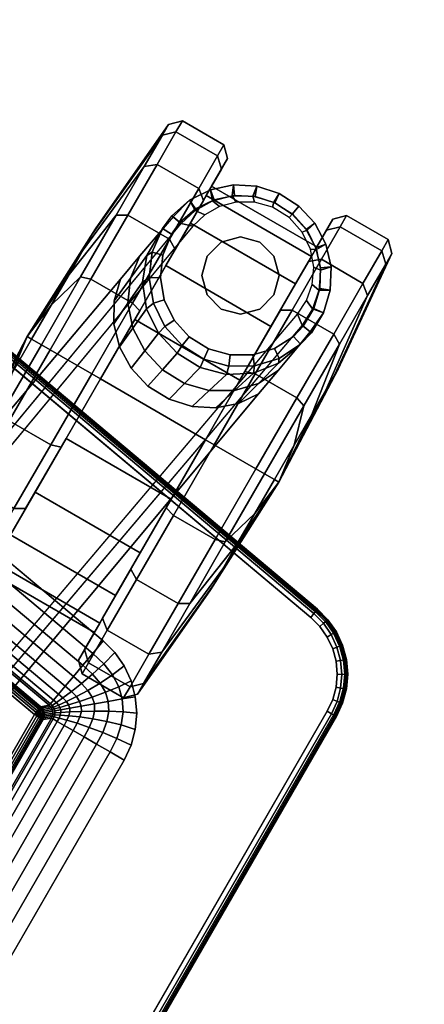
# Model space of a CAD drawing. Header units: inches. Extents: x 390 to 1835, y -266 to 136.
# Tile 56 of 256: x 1521.01 to 1523.42, y -4.96 to 0.9. Entities that reach past the tile are written whole.
import ezdxf
from ezdxf.enums import TextEntityAlignment as Align

# ---------------------------------------------------------------- set-up
doc = ezdxf.new("R2010")
doc.units = ezdxf.units.IN
doc.header["$LTSCALE"] = 0.95294
doc.header["$MEASUREMENT"] = 0
for name, color, linetype in [('A-FURN-3-PLANES-TABLE-LEG-BASE', 253, 'Continuous'), ('A-FURN-3-PLANES-TABLE-LEG-BASE-TRIM', 251, 'Continuous'), ('A-FURN-3-PLANES-TABLE-LEG-CASTER', 253, 'Continuous'), ('A-FURN-3-PLANES-TABLE-LEG-CASTER-STEM', 253, 'Continuous'), ('A-FURN-3-PLANES-TABLE-LEG-CASTER-TRIM', 250, 'Continuous'), ('A-FURN-3-PLANES-TABLE-TOP-EDGE', 35, 'Continuous'), ('A-FURN-3-PLANES-TABLE-TOP-SURFACE-BOTTOM', 49, 'Continuous'), ('A-FURN-3-PLANES-TABLE-TOP-SURFACE-TOP', 33, 'Continuous'), ('A-FURN-3-TABLE-EDGE', 35, 'Continuous'), ('A-FURN-3-TABLE-TOP', 33, 'Continuous'), ('A-FURN-HAWORTH-ATT', 251, 'Continuous')]:
    doc.layers.add(name, color=color, linetype=linetype)

# ---------------------------------------------------------------- blocks, each defined once
blk = doc.blocks.new('TARA-2460-JNC4-FLAT-3D-3')
at = {"layer": 'A-FURN-3-PLANES-TABLE-LEG-BASE'}
for points, invisible_edges in [([(53.94, -2.678, 3.1895), (54.05, -2.6223, 3.1895), (54.0005, -3.4994, 3.1895), (53.8892, -3.4242, 3.1895)], 10), ([(54.1283, -3.5409, 3.1895), (54.0005, -3.4994, 3.1895), (54.05, -2.6223, 3.1895), (54.1706, -2.5963, 3.1895)], 10), ([(54.4925, -2.7284, 5.0632), (54.3993, -2.6645, 5.0332), (54.1723, -2.6245, 5.0332), (54.0629, -2.6526, 5.0632)], 10), ([(54.1706, -2.5963, 3.1895), (54.2938, -2.6021, 3.1895), (54.2626, -3.5453, 3.1895), (54.1283, -3.5409, 3.1895)], 10), ([(54.3993, -2.6645, 5.0332), (54.2887, -2.6281, 5.0225), (54.1723, -2.6245, 5.0332)], 8), ([(54.2938, -2.6021, 3.1895), (54.4114, -2.6391, 3.1895), (54.3929, -3.5124, 3.1895), (54.2626, -3.5453, 3.1895)], 10), ([(53.8892, -3.4242, 3.1895), (53.803, -3.3211, 3.1895), (53.848, -2.7601, 3.1895), (53.94, -2.678, 3.1895)], 10), ([(53.9693, -2.7067, 5.1079), (54.562, -2.8112, 5.1079), (54.4925, -2.7284, 5.0632), (54.0629, -2.6526, 5.0632)], 5), ([(54.4114, -2.6391, 3.1895), (54.5157, -2.7049, 3.1895), (54.5089, -3.4448, 3.1895), (54.3929, -3.5124, 3.1895)], 10), ([(53.8961, -2.7798, 5.1623), (54.6058, -2.9049, 5.1623), (54.562, -2.8112, 5.1079), (53.9693, -2.7067, 5.1079)], 5), ([(54.5157, -2.7049, 3.1895), (54.5998, -2.7951, 3.1895), (54.6018, -3.3476, 3.1895), (54.5089, -3.4448, 3.1895)], 10), ([(53.7798, -2.8629, 3.1895), (53.848, -2.7601, 3.1895), (53.803, -3.3211, 3.1895), (53.7488, -3.1982, 3.1895)], 10), ([(53.8448, -2.8659, 5.2226), (54.6245, -3.0034, 5.2226), (54.6058, -2.9049, 5.1623), (53.8961, -2.7798, 5.1623)], 5), ([(54.5998, -2.7951, 3.1895), (54.658, -2.9038, 3.1895), (54.6641, -3.2286, 3.1895), (54.6018, -3.3476, 3.1895)], 10), ([(53.7306, -3.0651, 3.1895), (53.7402, -2.9797, 3.1895), (53.7798, -2.8629, 3.1895), (53.7488, -3.1982, 3.1895)], 4), ([(54.6188, -3.1018, 5.2855), (54.6245, -3.0034, 5.2226), (53.8448, -2.8659, 5.2226), (53.8165, -2.9603, 5.2855)], 10), ([(54.658, -2.9038, 3.1895), (54.6867, -3.0238, 3.1895), (54.6838, -3.1471, 3.1895), (54.6641, -3.2286, 3.1895)], 8), ([(53.7488, -2.9818, 5.2348), (53.6016, -3.4489, 3.7572), (52.8138, -7.8552, 6.0653), (53.2757, -5.7544, 7.0435)], 5), ([(53.3434, -5.733, 7.0939), (54.1155, -5.8692, 7.0939), (54.6188, -3.1018, 5.2855), (53.8165, -2.9603, 5.2855)], 4), ([(53.6333, -3.2707, 3.66), (53.6016, -3.4489, 3.7572), (53.7488, -2.9818, 5.2348)], 10), ([(53.6679, -3.0782, 3.563), (53.6333, -3.2707, 3.66), (53.7488, -2.9818, 5.2348)], 10), ([(53.7488, -2.9818, 5.2348), (53.6872, -2.9701, 3.5063), (53.6679, -3.0782, 3.563)], 8), ([(54.1718, -5.9124, 7.0435), (53.9228, -7.8406, 6.0467), (54.6549, -3.6277, 3.7625), (54.6751, -3.1451, 5.2348)], 5), ([(54.6549, -3.6277, 3.7625), (54.6864, -3.4471, 3.6607), (54.6751, -3.1451, 5.2348)], 10), ([(54.6751, -3.1451, 5.2348), (54.7182, -3.2634, 3.565), (54.737, -3.1552, 3.5063)], 1), ([(54.6751, -3.1451, 5.2348), (54.6864, -3.4471, 3.6607), (54.7182, -3.2634, 3.565)], 9), ([(53.6016, -3.4489, 3.7572), (53.6342, -3.5783, 3.8205), (52.8138, -7.8552, 6.0653)], 2), ([(52.8138, -7.8552, 6.0653), (53.6342, -3.5783, 3.8205), (53.7008, -3.6976, 3.8763)], 9), ([(53.9228, -7.8406, 6.0467), (54.5801, -3.7377, 3.8267), (54.6549, -3.6277, 3.7625)], 1), ([(53.7008, -3.6976, 3.8763), (53.7983, -3.7991, 3.9208), (52.8138, -7.8552, 6.0653)], 10), ([(54.4768, -3.8273, 3.8822), (54.5801, -3.7377, 3.8267), (53.9228, -7.8406, 6.0467)], 10), ([(52.8138, -7.8552, 6.0653), (53.7983, -3.7991, 3.9208), (53.9213, -3.875, 3.9505)], 9), ([(53.9228, -7.8406, 6.0467), (54.3506, -3.8905, 3.9254), (54.4768, -3.8273, 3.8822)], 9), ([(52.8138, -7.8552, 6.0653), (53.9213, -3.875, 3.9505), (54.062, -3.9177, 3.9619)], 9), ([(54.062, -3.9177, 3.9619), (54.2091, -3.9222, 3.953), (53.9228, -7.8406, 6.0467), (52.8138, -7.8552, 6.0653)], 14), ([(54.2091, -3.9222, 3.953), (54.3506, -3.8905, 3.9254), (53.9228, -7.8406, 6.0467)], 10)]:
    blk.add_3dface(points, dxfattribs=dict(at, invisible_edges=invisible_edges))
for points in [[(53.6872, -2.9701, 3.5063), (53.6782, -2.9684, 3.2548), (53.7228, -2.8361, 3.2548)], [(53.6782, -2.9684, 3.2548), (53.6872, -2.9701, 3.5063), (53.6679, -3.0782, 3.563), (53.6677, -3.0626, 3.2527)], [(54.746, -3.1566, 3.2548), (54.7493, -3.0171, 3.2548), (54.737, -3.1552, 3.5063), (54.746, -3.1566, 3.2548)], [(54.7241, -3.2477, 3.2527), (54.746, -3.1566, 3.2548), (54.737, -3.1552, 3.5063), (54.7182, -3.2634, 3.565)]]:
    blk.add_3dface(points, dxfattribs=at)
at = {"layer": 'A-FURN-3-PLANES-TABLE-LEG-BASE-TRIM'}
for points, invisible_edges in [([(52.5727, -4.0935, 27.5), (55.589, -4.6253, 27.5), (54.589, -5.3646, 27.5), (52.6099, -5.0156, 27.5)], 10), ([(55.589, -4.6253, 27.5), (55.6632, -4.6452, 27.5), (54.6833, -5.3898, 27.5), (54.589, -5.3646, 27.5)], 10), ([(55.6632, -4.6452, 27.5), (55.7329, -4.6777, 27.5), (54.7718, -5.4311, 27.5), (54.6833, -5.3898, 27.5)], 10), ([(55.7329, -4.6777, 27.5), (55.7959, -4.7218, 27.5), (54.8517, -5.4871, 27.5), (54.7718, -5.4311, 27.5)], 10), ([(55.7959, -4.7218, 27.5), (55.8502, -4.7761, 27.5), (54.9207, -5.5561, 27.5), (54.8517, -5.4871, 27.5)], 10), ([(55.8502, -4.7761, 27.5), (55.8943, -4.8391, 27.5), (54.9767, -5.636, 27.5), (54.9207, -5.5561, 27.5)], 10), ([(55.8943, -4.8391, 27.5), (55.9268, -4.9088, 27.5), (55.018, -5.7245, 27.5), (54.9767, -5.636, 27.5)], 10), ([(55.9268, -4.9088, 27.5), (55.9467, -4.983, 27.5), (55.0432, -5.8188, 27.5), (55.018, -5.7245, 27.5)], 10), ([(55.9467, -4.983, 27.5), (55.9534, -5.0596, 27.5), (55.0517, -5.916, 27.5), (55.0432, -5.8188, 27.5)], 10), ([(55.9534, -5.0596, 27.5), (55.9534, -11.8178, 27.5), (55.0517, -10.9615, 27.5), (55.0517, -5.916, 27.5)], 10), ([(54.4534, -5.9482, 24.75), (54.2741, -5.9331, 24.75), (53.221, -5.7474, 24.75), (52.5363, -5.6102, 24.75)], 5), ([(54.4534, -5.9482, 24.75), (54.2759, -7.2753, 24.75), (54.0452, -7.2346, 24.75), (54.2741, -5.9331, 24.75)], 9), ([(54.4534, -5.9482, 24.75), (54.4534, -10.9293, 24.75), (54.2759, -9.6022, 24.75), (54.2759, -7.2753, 24.75)], 14)]:
    blk.add_3dface(points, dxfattribs=dict(at, invisible_edges=invisible_edges))
at = {"layer": 'A-FURN-3-PLANES-TABLE-TOP-EDGE'}
for points in [[(59.68, 0, 28.96), (59.68, 0, 27.79), (0, 0, 27.79), (0, 0, 28.96)], [(0.04, -0.04, 27.75), (0, 0, 27.79), (59.68, 0, 27.79), (59.64, -0.04, 27.75)], [(59.64, -0.04, 29), (59.68, 0, 28.96), (0, 0, 28.96), (0.04, -0.04, 29)], [(59.64, -23.562, 29), (59.68, -23.562, 28.96), (59.68, 0, 28.96), (59.64, -0.04, 29)], [(59.68, -23.562, 27.79), (59.64, -23.562, 27.75), (59.64, -0.04, 27.75), (59.68, 0, 27.79)], [(59.68, -23.562, 28.96), (59.68, -23.562, 27.79), (59.68, 0, 27.79), (59.68, 0, 28.96)]]:
    blk.add_3dface(points, dxfattribs=at)
at = {"layer": 'A-FURN-3-PLANES-TABLE-TOP-SURFACE-BOTTOM'}
blk.add_3dface([(0.04, -0.04, 27.75), (59.64, -0.04, 27.75), (59.64, -23.562, 27.75), (0.04, -23.562, 27.75)], dxfattribs=at)
at = {"layer": 'A-FURN-3-PLANES-TABLE-TOP-SURFACE-TOP'}
blk.add_3dface([(0.04, -23.562, 29), (59.64, -23.562, 29), (59.64, -0.04, 29), (0.04, -0.04, 29)], dxfattribs=at)
at = {"layer": 'A-FURN-HAWORTH-ATT', "flags": 1}
for tag, p in [('HAWMC', (0, -0.0001)), ('HAWPN', (0, -0.1667)), ('HAWSN', (0, -0.3334))]:
    blk.add_attdef(tag, text='', height=0.1, dxfattribs=at).set_placement(p, align=Align.TOP_CENTER)
at = {"layer": 'A-FURN-3-PLANES-TABLE-LEG-BASE'}
mesh = blk.add_polymesh((25, 2), dxfattribs=at)
for k, corner in enumerate([(54.6641, -3.2286, 3.1895), (54.7241, -3.2477, 3.2527), (54.6018, -3.3476, 3.1895), (54.656, -3.3849, 3.2481), (54.5089, -3.4448, 3.1895), (54.551, -3.4967, 3.2455), (54.3929, -3.5124, 3.1895), (54.4187, -3.5742, 3.244), (54.2626, -3.5453, 3.1895), (54.27, -3.6119, 3.2432), (54.1283, -3.5409, 3.1895), (54.1168, -3.6069, 3.243), (54.0005, -3.4994, 3.1895), (53.9709, -3.5595, 3.2432), (53.8892, -3.4242, 3.1895), (53.8438, -3.4736, 3.244), (53.803, -3.3211, 3.1895), (53.7458, -3.3557, 3.2454), (53.7488, -3.1982, 3.1895), (53.685, -3.2149, 3.248), (53.7306, -3.0651, 3.1895), (53.6677, -3.0627, 3.2527), (53.7402, -2.9797, 3.1895), (53.6782, -2.9684, 3.2548), (53.7798, -2.8629, 3.1895), (53.7228, -2.8361, 3.2548), (53.848, -2.7601, 3.1895), (53.7998, -2.7196, 3.2547), (53.94, -2.678, 3.1895), (53.9038, -2.6265, 3.2547), (54.05, -2.6223, 3.1895), (54.0282, -2.5632, 3.2547), (54.1706, -2.5963, 3.1895), (54.1647, -2.5336, 3.2547), (54.2938, -2.6021, 3.1895), (54.3042, -2.54, 3.2547), (54.4114, -2.6391, 3.1895), (54.4374, -2.5817, 3.2547), (54.5157, -2.7049, 3.1895), (54.5555, -2.6562, 3.2547), (54.5998, -2.7951, 3.1895), (54.6508, -2.7582, 3.2547), (54.658, -2.9038, 3.1895), (54.7168, -2.8813, 3.2547), (54.6867, -3.0238, 3.1895), (54.7493, -3.0171, 3.2548), (54.6838, -3.1471, 3.1895), (54.746, -3.1566, 3.2548), (54.6641, -3.2286, 3.1895), (54.7241, -3.2477, 3.2527)]):
    mesh.set_mesh_vertex(divmod(k, 2), corner)
mesh = blk.add_polymesh((2, 13), dxfattribs=at)
for k, corner in enumerate([(54.737, -3.1552, 3.5063), (54.7493, -3.0171, 3.2548), (54.7168, -2.8813, 3.2547), (54.6508, -2.7582, 3.2547), (54.5555, -2.6562, 3.2547), (54.4374, -2.5817, 3.2547), (54.3042, -2.54, 3.2547), (54.1647, -2.5336, 3.2547), (54.0282, -2.5632, 3.2547), (53.9038, -2.6265, 3.2547), (53.7998, -2.7196, 3.2547), (53.7228, -2.8361, 3.2548), (53.6872, -2.9701, 3.5063), (54.6751, -3.1451, 5.2348), (54.6812, -3.0297, 5.1709), (54.6584, -2.9148, 5.1099), (54.6063, -2.8064, 5.0553), (54.5253, -2.7121, 5.0112), (54.4186, -2.6403, 4.982), (54.2937, -2.5996, 4.9717), (54.1624, -2.5951, 4.982), (54.0376, -2.626, 5.0112), (53.9292, -2.687, 5.0553), (53.8432, -2.771, 5.1099), (53.7825, -2.8712, 5.1709), (53.7488, -2.9818, 5.2348)]):
    mesh.set_mesh_vertex(divmod(k, 13), corner)
mesh = blk.add_polymesh((27, 2), dxfattribs=at)
for k, corner in enumerate([(53.3381, -5.8655, 26.4424), (53.2698, -5.9133, 26.4424), (53.3407, -5.8663, 7.6204), (53.269, -5.9179, 7.6499), (53.3307, -5.847, 7.2911), (53.258, -5.8968, 7.2904), (53.3297, -5.8367, 7.2329), (53.2575, -5.884, 7.2176), (53.3316, -5.8132, 7.1787), (53.2604, -5.8547, 7.1497), (53.3363, -5.778, 7.1315), (53.2666, -5.8107, 7.0905), (53.3434, -5.733, 7.0939), (53.2757, -5.7544, 7.0435), (53.8165, -2.9603, 5.2855), (53.7488, -2.9818, 5.2348), (53.8448, -2.8659, 5.2226), (53.7825, -2.8712, 5.1709), (53.8961, -2.7798, 5.1623), (53.8432, -2.771, 5.1099), (53.9693, -2.7067, 5.1079), (53.9292, -2.687, 5.0553), (54.0629, -2.6526, 5.0632), (54.0376, -2.626, 5.0112), (54.1723, -2.6245, 5.0332), (54.1624, -2.5951, 4.982), (54.2887, -2.6281, 5.0225), (54.2937, -2.5996, 4.9717), (54.3993, -2.6645, 5.0332), (54.4186, -2.6403, 4.982), (54.4925, -2.7284, 5.0632), (54.5253, -2.7121, 5.0112), (54.562, -2.8112, 5.1079), (54.6063, -2.8064, 5.0553), (54.6058, -2.9049, 5.1623), (54.6584, -2.9148, 5.1099), (54.6245, -3.0034, 5.2226), (54.6812, -3.0297, 5.1709), (54.6188, -3.1018, 5.2855), (54.6751, -3.1451, 5.2348), (54.1156, -5.8692, 7.0939), (54.1718, -5.9124, 7.0435), (54.1069, -5.9139, 7.1315), (54.1611, -5.9684, 7.0906), (54.0991, -5.9486, 7.1787), (54.1519, -6.0119, 7.1497), (54.0929, -5.9712, 7.2329), (54.1446, -6.0403, 7.2176), (54.0884, -5.9806, 7.2911), (54.1396, -6.0522, 7.2904), (54.072, -5.9952, 7.6204), (54.1218, -6.0683, 7.6499), (54.0747, -5.9954, 26.4424), (54.1226, -6.0637, 26.4424)]):
    mesh.set_mesh_vertex(divmod(k, 2), corner)
mesh = blk.add_polymesh((4, 11), dxfattribs=at)
for k, corner in enumerate([(53.6677, -3.0627, 3.2527), (53.685, -3.2149, 3.248), (53.7458, -3.3557, 3.2454), (53.8438, -3.4736, 3.244), (53.9709, -3.5595, 3.2432), (54.1168, -3.6069, 3.243), (54.27, -3.6119, 3.2432), (54.4187, -3.5742, 3.244), (54.551, -3.4967, 3.2455), (54.656, -3.3849, 3.2481), (54.7241, -3.2477, 3.2527), (53.6679, -3.0782, 3.563), (53.6678, -3.2471, 3.6025), (53.7236, -3.3984, 3.6114), (53.8251, -3.5241, 3.6094), (53.9596, -3.6133, 3.6004), (54.1141, -3.6609, 3.5948), (54.2752, -3.6656, 3.6073), (54.431, -3.6238, 3.6183), (54.5668, -3.5363, 3.6184), (54.6672, -3.4105, 3.6057), (54.7182, -3.2634, 3.565), (53.6333, -3.2707, 3.66), (53.6506, -3.4142, 3.7085), (53.7119, -3.5495, 3.7408), (53.8113, -3.6631, 3.7621), (53.9402, -3.7457, 3.7724), (54.0878, -3.7908, 3.7753), (54.242, -3.7954, 3.7771), (54.3906, -3.7587, 3.7688), (54.5217, -3.6833, 3.7473), (54.6235, -3.5756, 3.7132), (54.6864, -3.4471, 3.6607), (53.6016, -3.4489, 3.7572), (53.6342, -3.5783, 3.8205), (53.7008, -3.6976, 3.8763), (53.7983, -3.7991, 3.9208), (53.9213, -3.875, 3.9505), (54.062, -3.9177, 3.9619), (54.2091, -3.9222, 3.953), (54.3506, -3.8905, 3.9254), (54.4768, -3.8273, 3.8822), (54.5801, -3.7377, 3.8267), (54.6549, -3.6277, 3.7625)]):
    mesh.set_mesh_vertex(divmod(k, 11), corner)
at = {"layer": 'A-FURN-3-PLANES-TABLE-LEG-BASE-TRIM'}
mesh = blk.add_polymesh((9, 8), dxfattribs=at)
for k, corner in enumerate([(49.547, -4.6948, 27.5), (49.5409, -4.6657, 27.5079), (49.5364, -4.6443, 27.5294), (49.5347, -4.6361, 27.559), (49.5341, -4.6331, 27.7297), (49.5346, -4.6357, 27.7398), (49.5361, -4.6428, 27.7473), (49.5382, -4.6527, 27.75), (52.4057, -4.0961, 27.5), (52.3997, -4.067, 27.5079), (52.3952, -4.0456, 27.5294), (52.3934, -4.0374, 27.559), (52.3928, -4.0345, 27.7297), (52.3934, -4.037, 27.7398), (52.3949, -4.0442, 27.7473), (52.3969, -4.0541, 27.75), (52.4472, -4.0895, 27.5), (52.4434, -4.0602, 27.5079), (52.4412, -4.0383, 27.5294), (52.4405, -4.0299, 27.559), (52.4402, -4.0269, 27.7297), (52.4404, -4.0295, 27.7398), (52.4411, -4.0368, 27.7473), (52.4424, -4.0468, 27.75), (52.4891, -4.0868, 27.5), (52.4886, -4.0574, 27.5079), (52.4883, -4.0353, 27.5294), (52.4882, -4.0268, 27.559), (52.4881, -4.0238, 27.7297), (52.4881, -4.0265, 27.7398), (52.4883, -4.0338, 27.7473), (52.4884, -4.0438, 27.75), (52.5311, -4.0881, 27.5), (52.5339, -4.0587, 27.5079), (52.5354, -4.0368, 27.5294), (52.5358, -4.0283, 27.559), (52.5361, -4.0254, 27.7297), (52.536, -4.028, 27.7398), (52.5355, -4.0353, 27.7473), (52.5345, -4.0453, 27.75), (52.5727, -4.0935, 27.5), (52.5779, -4.0642, 27.5079), (52.5817, -4.0426, 27.5294), (52.5831, -4.0344, 27.559), (52.5837, -4.0314, 27.7297), (52.5832, -4.034, 27.7398), (52.5819, -4.0412, 27.7473), (52.5802, -4.0511, 27.75), (55.589, -4.6253, 27.5), (55.5941, -4.596, 27.5079), (55.5979, -4.5745, 27.5294), (55.5994, -4.5662, 27.559), (55.5999, -4.5633, 27.7297), (55.5995, -4.5658, 27.7398), (55.5982, -4.573, 27.7473), (55.5964, -4.583, 27.75), (55.6632, -4.6452, 27.5), (55.6715, -4.6172, 27.5079), (55.6799, -4.5967, 27.5294), (55.6837, -4.5888, 27.559), (55.6848, -4.586, 27.7297), (55.6835, -4.5884, 27.7398), (55.6807, -4.5953, 27.7473), (55.6779, -4.6048, 27.75), (55.7329, -4.6777, 27.5), (55.745, -4.6525, 27.5079), (55.7573, -4.6332, 27.5294), (55.7629, -4.6257, 27.559), (55.7644, -4.6231, 27.7297), (55.7626, -4.6255, 27.7398), (55.7585, -4.6319, 27.7473), (55.7544, -4.6405, 27.75)]):
    mesh.set_mesh_vertex(divmod(k, 8), corner)
mesh = blk.add_polymesh((9, 8), dxfattribs=at)
for k, corner in enumerate([(55.7329, -4.6777, 27.5), (55.745, -4.6525, 27.5079), (55.7573, -4.6332, 27.5294), (55.7629, -4.6257, 27.559), (55.7644, -4.6231, 27.7297), (55.7626, -4.6255, 27.7398), (55.7585, -4.6319, 27.7473), (55.7544, -4.6405, 27.75), (55.7959, -4.7218, 27.5), (55.812, -4.7003, 27.5079), (55.8276, -4.6829, 27.5294), (55.8344, -4.6758, 27.559), (55.8364, -4.6735, 27.7297), (55.8342, -4.6757, 27.7398), (55.829, -4.6816, 27.7473), (55.8235, -4.6889, 27.75), (55.8502, -4.7761, 27.5), (55.8705, -4.7592, 27.5079), (55.8885, -4.744, 27.5294), (55.8962, -4.7376, 27.559), (55.8985, -4.7357, 27.7297), (55.896, -4.7377, 27.7398), (55.89, -4.7428, 27.7473), (55.8832, -4.7485, 27.75), (55.8943, -4.8391, 27.5), (55.9183, -4.8269, 27.5079), (55.9381, -4.8147, 27.5294), (55.9463, -4.8091, 27.559), (55.9489, -4.8076, 27.7297), (55.9463, -4.8094, 27.7398), (55.9397, -4.8135, 27.7473), (55.9316, -4.8176, 27.75), (55.9268, -4.9088, 27.5), (55.9538, -4.9013, 27.5079), (55.9748, -4.8925, 27.5294), (55.9832, -4.8883, 27.559), (55.986, -4.8873, 27.7297), (55.9834, -4.8886, 27.7398), (55.9764, -4.8916, 27.7473), (55.9672, -4.8941, 27.75), (55.9467, -4.983, 27.5), (55.9757, -4.9797, 27.5079), (55.9974, -4.975, 27.5294), (56.0058, -4.9726, 27.559), (56.0087, -4.9721, 27.7297), (56.0062, -4.9729, 27.7398), (55.9989, -4.9745, 27.7473), (55.989, -4.9756, 27.75), (55.9534, -5.0596, 27.5), (55.9831, -5.0596, 27.5079), (56.005, -5.0596, 27.5294), (56.0134, -5.0596, 27.559), (56.0164, -5.0596, 27.7297), (56.0138, -5.0596, 27.7398), (56.0065, -5.0596, 27.7473), (55.9964, -5.0596, 27.75), (55.9534, -11.8178, 27.5), (55.9831, -11.8178, 27.5079), (56.005, -11.8178, 27.5294), (56.0134, -11.8178, 27.559), (56.0164, -11.8178, 27.7297), (56.0138, -11.8178, 27.7398), (56.0065, -11.8178, 27.7473), (55.9964, -11.8178, 27.75), (55.9467, -11.8944, 27.5), (55.9757, -11.8977, 27.5079), (55.9974, -11.9024, 27.5294), (56.0058, -11.9048, 27.559), (56.0087, -11.9054, 27.7297), (56.0062, -11.9046, 27.7398), (55.9989, -11.903, 27.7473), (55.989, -11.9019, 27.75)]):
    mesh.set_mesh_vertex(divmod(k, 8), corner)
mesh = blk.add_polymesh((9, 8), dxfattribs=at)
for k, corner in enumerate([(52.5251, -5.497, 27.105), (52.5302, -5.468, 27.1974), (52.5383, -5.422, 27.2823), (52.5491, -5.3607, 27.3566), (52.5622, -5.2865, 27.4175), (52.5771, -5.2021, 27.4628), (52.5932, -5.1106, 27.4906), (52.6099, -5.0156, 27.5), (54.5042, -5.846, 27.105), (54.5093, -5.817, 27.1974), (54.5174, -5.771, 27.2823), (54.5282, -5.7097, 27.3566), (54.5413, -5.6355, 27.4175), (54.5562, -5.551, 27.4628), (54.5723, -5.4596, 27.4906), (54.589, -5.3646, 27.5), (54.5175, -5.8492, 27.1061), (54.5312, -5.8216, 27.1983), (54.5516, -5.7778, 27.2831), (54.5768, -5.7194, 27.3572), (54.6048, -5.6486, 27.4179), (54.6333, -5.5681, 27.4629), (54.6603, -5.4807, 27.4907), (54.6833, -5.3898, 27.5), (54.5294, -5.854, 27.1069), (54.5495, -5.8276, 27.199), (54.5794, -5.786, 27.2837), (54.6164, -5.731, 27.3576), (54.6573, -5.6652, 27.4182), (54.6991, -5.5911, 27.4631), (54.7383, -5.512, 27.4907), (54.7718, -5.4311, 27.5), (54.5397, -5.8605, 27.1074), (54.5643, -5.8354, 27.1995), (54.6012, -5.7966, 27.284), (54.6473, -5.7462, 27.3579), (54.6992, -5.6869, 27.4183), (54.7531, -5.6218, 27.4632), (54.8053, -5.554, 27.4907), (54.8517, -5.4871, 27.5), (54.5482, -5.8687, 27.1076), (54.5756, -5.8457, 27.1996), (54.6174, -5.8107, 27.2841), (54.6703, -5.7662, 27.358), (54.731, -5.7153, 27.4184), (54.7957, -5.661, 27.4632), (54.8603, -5.6068, 27.4907), (54.9207, -5.5561, 27.5), (54.5548, -5.8785, 27.1074), (54.5837, -5.8586, 27.1995), (54.6284, -5.829, 27.284), (54.6861, -5.7923, 27.3579), (54.7534, -5.7515, 27.4183), (54.827, -5.7097, 27.4632), (54.9027, -5.6701, 27.4907), (54.9767, -5.636, 27.5), (54.5594, -5.8897, 27.1069), (54.5889, -5.8746, 27.199), (54.6351, -5.8523, 27.2837), (54.6956, -5.8254, 27.3576), (54.7676, -5.7966, 27.4182), (54.8477, -5.7683, 27.4631), (54.9325, -5.7434, 27.4907), (55.018, -5.7245, 27.5), (54.562, -5.9023, 27.1061), (54.5916, -5.8936, 27.1983), (54.6383, -5.8811, 27.2831), (54.7002, -5.8664, 27.3572), (54.7747, -5.8512, 27.4179), (54.859, -5.837, 27.4629), (54.9497, -5.8257, 27.4907), (55.0432, -5.8188, 27.5)]):
    mesh.set_mesh_vertex(divmod(k, 8), corner)
mesh = blk.add_polymesh((9, 9), dxfattribs=at)
for k, corner in enumerate([(52.5363, -5.6102, 24.75), (52.5398, -5.5904, 24.7534), (52.542, -5.5776, 24.7599), (52.5439, -5.5667, 24.7693), (52.5454, -5.5583, 24.7811), (52.5463, -5.553, 24.7946), (52.5467, -5.5511, 24.809), (52.5231, -5.5079, 27.0087), (52.5251, -5.497, 27.105), (54.4534, -5.9482, 24.75), (54.4561, -5.9331, 24.752), (54.4586, -5.919, 24.7579), (54.4607, -5.9068, 24.7672), (54.4624, -5.8974, 24.7794), (54.4634, -5.8914, 24.7936), (54.4638, -5.8891, 24.809), (54.5022, -5.8569, 27.0087), (54.5042, -5.846, 27.105), (54.4534, -5.9482, 24.75), (54.4575, -5.9337, 24.752), (54.4619, -5.9203, 24.7579), (54.4663, -5.9087, 24.7672), (54.4702, -5.8997, 24.7793), (54.4729, -5.894, 24.7935), (54.4739, -5.8918, 24.8088), (54.5123, -5.8596, 27.0099), (54.5175, -5.8492, 27.1061), (54.4534, -5.9482, 24.75), (54.4595, -5.9353, 24.7521), (54.4659, -5.923, 24.7579), (54.4723, -5.9122, 24.7672), (54.4779, -5.9038, 24.7793), (54.4819, -5.8983, 24.7935), (54.4834, -5.8963, 24.8087), (54.5218, -5.864, 27.0107), (54.5294, -5.854, 27.1069), (54.4534, -5.9482, 24.75), (54.4618, -5.9375, 24.7522), (54.4701, -5.9268, 24.7581), (54.4783, -5.9171, 24.7673), (54.4853, -5.9093, 24.7794), (54.4901, -5.9042, 24.7935), (54.492, -5.9023, 24.8087), (54.5304, -5.87, 27.0112), (54.5397, -5.8605, 27.1074), (54.4534, -5.9482, 24.75), (54.4642, -5.94, 24.7523), (54.4744, -5.9312, 24.7582), (54.4839, -5.923, 24.7675), (54.4919, -5.9161, 24.7795), (54.4973, -5.9114, 24.7935), (54.4994, -5.9097, 24.8086), (54.5378, -5.8774, 27.0114), (54.5482, -5.8687, 27.1076), (54.4534, -5.9482, 24.75), (54.4666, -5.9426, 24.7524), (54.4782, -5.936, 24.7584), (54.4889, -5.9295, 24.7677), (54.4975, -5.9238, 24.7797), (54.5032, -5.9198, 24.7936), (54.5054, -5.9182, 24.8087), (54.5438, -5.886, 27.0112), (54.5548, -5.8785, 27.1074), (54.4534, -5.9482, 24.75), (54.4686, -5.945, 24.7525), (54.4814, -5.9407, 24.7585), (54.4928, -5.9361, 24.7678), (54.5017, -5.9319, 24.7798), (54.5076, -5.9289, 24.7937), (54.5098, -5.9277, 24.8087), (54.5482, -5.8955, 27.0107), (54.5594, -5.8897, 27.1069), (54.4534, -5.9482, 24.75), (54.4701, -5.947, 24.7525), (54.4836, -5.9449, 24.7586), (54.4954, -5.9425, 24.768), (54.5045, -5.9402, 24.78), (54.5103, -5.9385, 24.7939), (54.5125, -5.9378, 24.8088), (54.5509, -5.9056, 27.0099), (54.562, -5.9023, 27.1061)]):
    mesh.set_mesh_vertex(divmod(k, 9), corner)
mesh = blk.add_polymesh((9, 8), dxfattribs=at)
for k, corner in enumerate([(54.562, -5.9023, 27.1061), (54.5916, -5.8936, 27.1983), (54.6383, -5.8811, 27.2831), (54.7002, -5.8664, 27.3572), (54.7747, -5.8512, 27.4179), (54.859, -5.837, 27.4629), (54.9497, -5.8257, 27.4907), (55.0432, -5.8188, 27.5), (54.5629, -5.916, 27.105), (54.5923, -5.916, 27.1974), (54.6391, -5.916, 27.2823), (54.7013, -5.916, 27.3566), (54.7767, -5.916, 27.4175), (54.8624, -5.916, 27.4628), (54.9553, -5.916, 27.4906), (55.0517, -5.916, 27.5), (54.5629, -10.9615, 27.105), (54.5923, -10.9615, 27.1974), (54.6391, -10.9615, 27.2823), (54.7013, -10.9615, 27.3566), (54.7767, -10.9615, 27.4175), (54.8624, -10.9615, 27.4628), (54.9553, -10.9615, 27.4906), (55.0517, -10.9615, 27.5), (54.562, -10.9752, 27.1061), (54.5916, -10.9838, 27.1983), (54.6383, -10.9963, 27.2831), (54.7002, -11.011, 27.3572), (54.7747, -11.0263, 27.4179), (54.859, -11.0404, 27.4629), (54.9497, -11.0518, 27.4907), (55.0432, -11.0587, 27.5), (54.5594, -10.9877, 27.1069), (54.5889, -11.0029, 27.199), (54.6351, -11.0252, 27.2837), (54.6956, -11.052, 27.3576), (54.7676, -11.0809, 27.4182), (54.8477, -11.1091, 27.4631), (54.9325, -11.1341, 27.4907), (55.018, -11.153, 27.5), (54.5548, -10.999, 27.1074), (54.5837, -11.0188, 27.1995), (54.6284, -11.0485, 27.284), (54.6861, -11.0851, 27.3579), (54.7534, -11.1259, 27.4183), (54.827, -11.1677, 27.4632), (54.9027, -11.2073, 27.4907), (54.9767, -11.2414, 27.5), (54.5482, -11.0088, 27.1076), (54.5756, -11.0318, 27.1996), (54.6174, -11.0668, 27.2841), (54.6703, -11.1112, 27.358), (54.731, -11.1622, 27.4184), (54.7957, -11.2164, 27.4632), (54.8603, -11.2707, 27.4907), (54.9207, -11.3214, 27.5), (54.5397, -11.0169, 27.1074), (54.5643, -11.042, 27.1995), (54.6012, -11.0809, 27.284), (54.6473, -11.1313, 27.3579), (54.6992, -11.1906, 27.4183), (54.7531, -11.2557, 27.4632), (54.8053, -11.3235, 27.4907), (54.8517, -11.3904, 27.5), (54.5294, -11.0234, 27.1069), (54.5495, -11.0499, 27.199), (54.5794, -11.0915, 27.2837), (54.6164, -11.1464, 27.3576), (54.6573, -11.2123, 27.4182), (54.6991, -11.2863, 27.4631), (54.7383, -11.3655, 27.4907), (54.7718, -11.4464, 27.5)]):
    mesh.set_mesh_vertex(divmod(k, 8), corner)
mesh = blk.add_polymesh((9, 9), dxfattribs=at)
for k, corner in enumerate([(54.4534, -5.9482, 24.75), (54.4701, -5.947, 24.7525), (54.4836, -5.9449, 24.7586), (54.4954, -5.9425, 24.768), (54.5045, -5.9402, 24.78), (54.5103, -5.9385, 24.7939), (54.5125, -5.9378, 24.8088), (54.5509, -5.9056, 27.0099), (54.562, -5.9023, 27.1061), (54.4534, -5.9482, 24.75), (54.4708, -5.9482, 24.7526), (54.4846, -5.9482, 24.7587), (54.4964, -5.9482, 24.7681), (54.5055, -5.9482, 24.7801), (54.5113, -5.9482, 24.794), (54.5134, -5.9482, 24.809), (54.5518, -5.916, 27.0087), (54.5629, -5.916, 27.105), (54.4534, -10.9293, 24.75), (54.4688, -10.9293, 24.752), (54.4831, -10.9293, 24.7579), (54.4955, -10.9293, 24.7672), (54.505, -10.9293, 24.7794), (54.5111, -10.9293, 24.7936), (54.5134, -10.9293, 24.809), (54.5518, -10.9615, 27.0087), (54.5629, -10.9615, 27.105), (54.4534, -10.9293, 24.75), (54.4684, -10.9306, 24.752), (54.4824, -10.9327, 24.7578), (54.4946, -10.935, 24.7672), (54.5041, -10.9373, 24.7793), (54.5102, -10.939, 24.7935), (54.5125, -10.9397, 24.8088), (54.5509, -10.9719, 27.0099), (54.562, -10.9752, 27.1061), (54.4534, -10.9293, 24.75), (54.4672, -10.9327, 24.752), (54.4804, -10.937, 24.7579), (54.4921, -10.9415, 24.7672), (54.5014, -10.9456, 24.7793), (54.5075, -10.9486, 24.7934), (54.5098, -10.9498, 24.8087), (54.5482, -10.982, 27.0107), (54.5594, -10.9877, 27.1069), (54.4534, -10.9293, 24.75), (54.4654, -10.9353, 24.7521), (54.4774, -10.9417, 24.7579), (54.4883, -10.9482, 24.7672), (54.4972, -10.9538, 24.7793), (54.5031, -10.9577, 24.7934), (54.5054, -10.9592, 24.8087), (54.5438, -10.9915, 27.0112), (54.5548, -10.999, 27.1074), (54.4534, -10.9293, 24.75), (54.4633, -10.938, 24.7521), (54.4737, -10.9466, 24.758), (54.4835, -10.9547, 24.7673), (54.4917, -10.9615, 24.7794), (54.4973, -10.9661, 24.7934), (54.4994, -10.9678, 24.8086), (54.5378, -11.0001, 27.0114), (54.5482, -11.0088, 27.1076), (54.4534, -10.9293, 24.75), (54.4611, -10.9407, 24.7522), (54.4697, -10.9512, 24.7581), (54.478, -10.9606, 24.7674), (54.4851, -10.9683, 24.7794), (54.4901, -10.9733, 24.7935), (54.492, -10.9752, 24.8087), (54.5304, -11.0075, 27.0112), (54.5397, -11.0169, 27.1074), (54.4534, -10.9293, 24.75), (54.4591, -10.943, 24.7522), (54.4656, -10.955, 24.7582), (54.4721, -10.9656, 24.7675), (54.4778, -10.9738, 24.7795), (54.4819, -10.9792, 24.7936), (54.4834, -10.9812, 24.8087), (54.5218, -11.0135, 27.0107), (54.5294, -11.0234, 27.1069)]):
    mesh.set_mesh_vertex(divmod(k, 9), corner)
at = {"layer": 'A-FURN-3-PLANES-TABLE-LEG-CASTER'}
mesh = blk.add_polymesh((20, 3), dxfattribs=dict(at, m_close=True))
for k, corner in enumerate([(53.3893, -4.0223, 3.09), (53.3225, -4.0223, 2.3336), (53.2908, -4.0223, 1.575), (53.3893, -4.4905, 3.0159), (53.3225, -4.2568, 2.2965), (53.2908, -4.0223, 1.575), (53.3893, -4.9128, 2.8007), (53.3225, -4.4682, 2.1888), (53.2908, -4.0223, 1.575), (53.3893, -5.248, 2.4655), (53.3225, -4.6361, 2.0209), (53.2908, -4.0223, 1.575), (53.3893, -5.4632, 2.0432), (53.3225, -4.7438, 1.8094), (53.2908, -4.0223, 1.575), (53.3893, -5.5373, 1.575), (53.3225, -4.781, 1.575), (53.2908, -4.0223, 1.575), (53.3893, -5.4632, 1.1068), (53.3225, -4.7438, 1.3406), (53.2908, -4.0223, 1.575), (53.3893, -5.248, 0.6845), (53.3225, -4.6361, 1.1291), (53.2908, -4.0223, 1.575), (53.3893, -4.9128, 0.3493), (53.3225, -4.4682, 0.9612), (53.2908, -4.0223, 1.575), (53.3893, -4.4905, 0.1341), (53.3225, -4.2568, 0.8535), (53.2908, -4.0223, 1.575), (53.3893, -4.0223, 0.06), (53.3225, -4.0223, 0.8164), (53.2908, -4.0223, 1.575), (53.3893, -3.5542, 0.1341), (53.3225, -3.7879, 0.8535), (53.2908, -4.0223, 1.575), (53.3893, -3.1318, 0.3493), (53.3225, -3.5764, 0.9612), (53.2908, -4.0223, 1.575), (53.3893, -2.7967, 0.6845), (53.3225, -3.4086, 1.1291), (53.2908, -4.0223, 1.575), (53.3893, -2.5815, 1.1068), (53.3225, -3.3008, 1.3406), (53.2908, -4.0223, 1.575), (53.3893, -2.5073, 1.575), (53.3225, -3.2637, 1.575), (53.2908, -4.0223, 1.575), (53.3893, -2.5815, 2.0432), (53.3225, -3.3008, 1.8094), (53.2908, -4.0223, 1.575), (53.3893, -2.7967, 2.4655), (53.3225, -3.4086, 2.0209), (53.2908, -4.0223, 1.575), (53.3893, -3.1318, 2.8007), (53.3225, -3.5764, 2.1888), (53.2908, -4.0223, 1.575), (53.3893, -3.5542, 3.0159), (53.3225, -3.7879, 2.2965), (53.2908, -4.0223, 1.575)]):
    mesh.set_mesh_vertex(divmod(k, 3), corner)
mesh = blk.add_polymesh((20, 4), dxfattribs=dict(at, m_close=True))
for k, corner in enumerate([(54.5183, -4.0223, 3.09), (54.5183, -4.0223, 2.8996), (53.7953, -4.0223, 2.8996), (53.7953, -4.0223, 3.09), (54.5183, -4.4905, 3.0159), (54.5183, -4.4316, 2.8348), (53.7953, -4.4316, 2.8348), (53.7953, -4.4905, 3.0159), (54.5183, -4.9128, 2.8007), (54.5183, -4.8009, 2.6466), (53.7953, -4.8009, 2.6466), (53.7953, -4.9128, 2.8007), (54.5183, -5.248, 2.4655), (54.5183, -5.0939, 2.3536), (53.7953, -5.0939, 2.3536), (53.7953, -5.248, 2.4655), (54.5183, -5.4632, 2.0432), (54.5183, -5.2821, 1.9843), (53.7953, -5.2821, 1.9843), (53.7953, -5.4632, 2.0432), (54.5183, -5.5373, 1.575), (54.5183, -5.3469, 1.575), (53.7953, -5.3469, 1.575), (53.7953, -5.5373, 1.575), (54.5183, -5.4632, 1.1068), (54.5183, -5.2821, 1.1657), (53.7953, -5.2821, 1.1657), (53.7953, -5.4632, 1.1068), (54.5183, -5.248, 0.6845), (54.5183, -5.0939, 0.7964), (53.7953, -5.0939, 0.7964), (53.7953, -5.248, 0.6845), (54.5183, -4.9128, 0.3493), (54.5183, -4.8009, 0.5034), (53.7953, -4.8009, 0.5034), (53.7953, -4.9128, 0.3493), (54.5183, -4.4905, 0.1341), (54.5183, -4.4316, 0.3152), (53.7953, -4.4316, 0.3152), (53.7953, -4.4905, 0.1341), (54.5183, -4.0223, 0.06), (54.5183, -4.0223, 0.2504), (53.7953, -4.0223, 0.2504), (53.7953, -4.0223, 0.06), (54.5183, -3.5542, 0.1341), (54.5183, -3.613, 0.3152), (53.7953, -3.613, 0.3152), (53.7953, -3.5542, 0.1341), (54.5183, -3.1318, 0.3493), (54.5183, -3.2437, 0.5034), (53.7953, -3.2437, 0.5034), (53.7953, -3.1318, 0.3493), (54.5183, -2.7967, 0.6845), (54.5183, -2.9507, 0.7964), (53.7953, -2.9507, 0.7964), (53.7953, -2.7967, 0.6845), (54.5183, -2.5815, 1.1068), (54.5183, -2.7625, 1.1657), (53.7953, -2.7625, 1.1657), (53.7953, -2.5815, 1.1068), (54.5183, -2.5073, 1.575), (54.5183, -2.6977, 1.575), (53.7953, -2.6977, 1.575), (53.7953, -2.5073, 1.575), (54.5183, -2.5815, 2.0432), (54.5183, -2.7625, 1.9843), (53.7953, -2.7625, 1.9843), (53.7953, -2.5815, 2.0432), (54.5183, -2.7967, 2.4655), (54.5183, -2.9507, 2.3536), (53.7953, -2.9507, 2.3536), (53.7953, -2.7967, 2.4655), (54.5183, -3.1318, 2.8007), (54.5183, -3.2437, 2.6466), (53.7953, -3.2437, 2.6466), (53.7953, -3.1318, 2.8007), (54.5183, -3.5542, 3.0159), (54.5183, -3.613, 2.8348), (53.7953, -3.613, 2.8348), (53.7953, -3.5542, 3.0159)]):
    mesh.set_mesh_vertex(divmod(k, 4), corner)
mesh = blk.add_polymesh((20, 3), dxfattribs=dict(at, m_close=True))
for k, corner in enumerate([(54.9243, -4.0223, 3.09), (54.9911, -4.0223, 2.3336), (55.0228, -4.0223, 1.575), (54.9243, -3.5542, 3.0159), (54.9911, -3.7879, 2.2965), (55.0228, -4.0223, 1.575), (54.9243, -3.1318, 2.8007), (54.9911, -3.5764, 2.1888), (55.0228, -4.0223, 1.575), (54.9243, -2.7967, 2.4655), (54.9911, -3.4086, 2.0209), (55.0228, -4.0223, 1.575), (54.9243, -2.5815, 2.0432), (54.9911, -3.3008, 1.8094), (55.0228, -4.0223, 1.575), (54.9243, -2.5073, 1.575), (54.9911, -3.2637, 1.575), (55.0228, -4.0223, 1.575), (54.9243, -2.5815, 1.1068), (54.9911, -3.3008, 1.3406), (55.0228, -4.0223, 1.575), (54.9243, -2.7967, 0.6845), (54.9911, -3.4086, 1.1291), (55.0228, -4.0223, 1.575), (54.9243, -3.1318, 0.3493), (54.9911, -3.5764, 0.9612), (55.0228, -4.0223, 1.575), (54.9243, -3.5542, 0.1341), (54.9911, -3.7879, 0.8535), (55.0228, -4.0223, 1.575), (54.9243, -4.0223, 0.06), (54.9911, -4.0223, 0.8164), (55.0228, -4.0223, 1.575), (54.9243, -4.4905, 0.1341), (54.9911, -4.2568, 0.8535), (55.0228, -4.0223, 1.575), (54.9243, -4.9128, 0.3493), (54.9911, -4.4682, 0.9612), (55.0228, -4.0223, 1.575), (54.9243, -5.248, 0.6845), (54.9911, -4.6361, 1.1291), (55.0228, -4.0223, 1.575), (54.9243, -5.4632, 1.1068), (54.9911, -4.7438, 1.3406), (55.0228, -4.0223, 1.575), (54.9243, -5.5373, 1.575), (54.9911, -4.781, 1.575), (55.0228, -4.0223, 1.575), (54.9243, -5.4632, 2.0432), (54.9911, -4.7438, 1.8094), (55.0228, -4.0223, 1.575), (54.9243, -5.248, 2.4655), (54.9911, -4.6361, 2.0209), (55.0228, -4.0223, 1.575), (54.9243, -4.9128, 2.8007), (54.9911, -4.4682, 2.1888), (55.0228, -4.0223, 1.575), (54.9243, -4.4905, 3.0159), (54.9911, -4.2568, 2.2965), (55.0228, -4.0223, 1.575)]):
    mesh.set_mesh_vertex(divmod(k, 3), corner)
at = {"layer": 'A-FURN-3-PLANES-TABLE-LEG-CASTER-STEM'}
mesh = blk.add_polymesh((2, 13), dxfattribs=at)
for k, corner in enumerate([(54.0108, -3.1873, 2.0603), (54.095, -3.2715, 2.0603), (54.21, -3.3023, 2.0603), (54.325, -3.2715, 2.0603), (54.4092, -3.1873, 2.0603), (54.44, -3.0723, 2.0603), (54.4092, -2.9573, 2.0603), (54.325, -2.8731, 2.0603), (54.21, -2.8423, 2.0603), (54.095, -2.8731, 2.0603), (54.0108, -2.9573, 2.0603), (53.98, -3.0723, 2.0603), (54.0108, -3.1873, 2.0603), (54.0108, -3.1873, 3.1895), (54.095, -3.2715, 3.1895), (54.21, -3.3023, 3.1895), (54.325, -3.2715, 3.1895), (54.4092, -3.1873, 3.1895), (54.44, -3.0723, 3.1895), (54.4092, -2.9573, 3.1895), (54.325, -2.8731, 3.1895), (54.21, -2.8423, 3.1895), (54.095, -2.8731, 3.1895), (54.0108, -2.9573, 3.1895), (53.98, -3.0723, 3.1895), (54.0108, -3.1873, 3.1895)]):
    mesh.set_mesh_vertex(divmod(k, 13), corner)
at = {"layer": 'A-FURN-3-PLANES-TABLE-LEG-CASTER-TRIM'}
mesh = blk.add_polymesh((20, 4), dxfattribs=dict(at, m_close=True))
for k, corner in enumerate([(53.7953, -4.0223, 3.09), (53.7353, -4.0223, 3.15), (53.4493, -4.0223, 3.15), (53.3893, -4.0223, 3.09), (53.7953, -4.4905, 3.0159), (53.7353, -4.509, 3.0729), (53.4493, -4.509, 3.0729), (53.3893, -4.4905, 3.0159), (53.7953, -4.9128, 2.8007), (53.7353, -4.9481, 2.8492), (53.4493, -4.9481, 2.8492), (53.3893, -4.9128, 2.8007), (53.7953, -5.248, 2.4655), (53.7353, -5.2965, 2.5008), (53.4493, -5.2965, 2.5008), (53.3893, -5.248, 2.4655), (53.7953, -5.4632, 2.0432), (53.7353, -5.5202, 2.0617), (53.4493, -5.5202, 2.0617), (53.3893, -5.4632, 2.0432), (53.7953, -5.5373, 1.575), (53.7353, -5.5973, 1.575), (53.4493, -5.5973, 1.575), (53.3893, -5.5373, 1.575), (53.7953, -5.4632, 1.1068), (53.7353, -5.5202, 1.0883), (53.4493, -5.5202, 1.0883), (53.3893, -5.4632, 1.1068), (53.7953, -5.248, 0.6845), (53.7353, -5.2965, 0.6492), (53.4493, -5.2965, 0.6492), (53.3893, -5.248, 0.6845), (53.7953, -4.9128, 0.3493), (53.7353, -4.9481, 0.3008), (53.4493, -4.9481, 0.3008), (53.3893, -4.9128, 0.3493), (53.7953, -4.4905, 0.1341), (53.7353, -4.509, 0.0771), (53.4493, -4.509, 0.0771), (53.3893, -4.4905, 0.1341), (53.7953, -4.0223, 0.06), (53.7353, -4.0223), (53.4493, -4.0223), (53.3893, -4.0223, 0.06), (53.7953, -3.5542, 0.1341), (53.7353, -3.5356, 0.0771), (53.4493, -3.5356, 0.0771), (53.3893, -3.5542, 0.1341), (53.7953, -3.1318, 0.3493), (53.7353, -3.0966, 0.3008), (53.4493, -3.0966, 0.3008), (53.3893, -3.1318, 0.3493), (53.7953, -2.7967, 0.6845), (53.7353, -2.7481, 0.6492), (53.4493, -2.7481, 0.6492), (53.3893, -2.7967, 0.6845), (53.7953, -2.5815, 1.1068), (53.7353, -2.5244, 1.0883), (53.4493, -2.5244, 1.0883), (53.3893, -2.5815, 1.1068), (53.7953, -2.5073, 1.575), (53.7353, -2.4473, 1.575), (53.4493, -2.4473, 1.575), (53.3893, -2.5073, 1.575), (53.7953, -2.5815, 2.0432), (53.7353, -2.5244, 2.0617), (53.4493, -2.5244, 2.0617), (53.3893, -2.5815, 2.0432), (53.7953, -2.7967, 2.4655), (53.7353, -2.7481, 2.5008), (53.4493, -2.7481, 2.5008), (53.3893, -2.7967, 2.4655), (53.7953, -3.1318, 2.8007), (53.7353, -3.0966, 2.8492), (53.4493, -3.0966, 2.8492), (53.3893, -3.1318, 2.8007), (53.7953, -3.5542, 3.0159), (53.7353, -3.5356, 3.0729), (53.4493, -3.5356, 3.0729), (53.3893, -3.5542, 3.0159)]):
    mesh.set_mesh_vertex(divmod(k, 4), corner)
mesh = blk.add_polymesh((20, 4), dxfattribs=dict(at, m_close=True))
for k, corner in enumerate([(54.5183, -4.0223, 3.09), (54.5783, -4.0223, 3.15), (54.8643, -4.0223, 3.15), (54.9243, -4.0223, 3.09), (54.5183, -3.5542, 3.0159), (54.5783, -3.5356, 3.0729), (54.8643, -3.5356, 3.0729), (54.9243, -3.5542, 3.0159), (54.5183, -3.1318, 2.8007), (54.5783, -3.0966, 2.8492), (54.8643, -3.0966, 2.8492), (54.9243, -3.1318, 2.8007), (54.5183, -2.7967, 2.4655), (54.5783, -2.7481, 2.5008), (54.8643, -2.7481, 2.5008), (54.9243, -2.7967, 2.4655), (54.5183, -2.5815, 2.0432), (54.5783, -2.5244, 2.0617), (54.8643, -2.5244, 2.0617), (54.9243, -2.5815, 2.0432), (54.5183, -2.5073, 1.575), (54.5783, -2.4473, 1.575), (54.8643, -2.4473, 1.575), (54.9243, -2.5073, 1.575), (54.5183, -2.5815, 1.1068), (54.5783, -2.5244, 1.0883), (54.8643, -2.5244, 1.0883), (54.9243, -2.5815, 1.1068), (54.5183, -2.7967, 0.6845), (54.5783, -2.7481, 0.6492), (54.8643, -2.7481, 0.6492), (54.9243, -2.7967, 0.6845), (54.5183, -3.1318, 0.3493), (54.5783, -3.0966, 0.3008), (54.8643, -3.0966, 0.3008), (54.9243, -3.1318, 0.3493), (54.5183, -3.5542, 0.1341), (54.5783, -3.5356, 0.0771), (54.8643, -3.5356, 0.0771), (54.9243, -3.5542, 0.1341), (54.5183, -4.0223, 0.06), (54.5783, -4.0223), (54.8643, -4.0223), (54.9243, -4.0223, 0.06), (54.5183, -4.4905, 0.1341), (54.5783, -4.509, 0.0771), (54.8643, -4.509, 0.0771), (54.9243, -4.4905, 0.1341), (54.5183, -4.9128, 0.3493), (54.5783, -4.9481, 0.3008), (54.8643, -4.9481, 0.3008), (54.9243, -4.9128, 0.3493), (54.5183, -5.248, 0.6845), (54.5783, -5.2965, 0.6492), (54.8643, -5.2965, 0.6492), (54.9243, -5.248, 0.6845), (54.5183, -5.4632, 1.1068), (54.5783, -5.5202, 1.0883), (54.8643, -5.5202, 1.0883), (54.9243, -5.4632, 1.1068), (54.5183, -5.5373, 1.575), (54.5783, -5.5973, 1.575), (54.8643, -5.5973, 1.575), (54.9243, -5.5373, 1.575), (54.5183, -5.4632, 2.0432), (54.5783, -5.5202, 2.0617), (54.8643, -5.5202, 2.0617), (54.9243, -5.4632, 2.0432), (54.5183, -5.248, 2.4655), (54.5783, -5.2965, 2.5008), (54.8643, -5.2965, 2.5008), (54.9243, -5.248, 2.4655), (54.5183, -4.9128, 2.8007), (54.5783, -4.9481, 2.8492), (54.8643, -4.9481, 2.8492), (54.9243, -4.9128, 2.8007), (54.5183, -4.4905, 3.0159), (54.5783, -4.509, 3.0729), (54.8643, -4.509, 3.0729), (54.9243, -4.4905, 3.0159)]):
    mesh.set_mesh_vertex(divmod(k, 4), corner)
blk = doc.blocks.new('TAPC-2430-J-3D-3')
at = {"layer": 'A-FURN-3-TABLE-TOP'}
for points, invisible_edges in [([(9.1579, -22.5867, 27.9953), (7.3339, -23.012, 27.9953), (5.4859, -23.3171, 27.9953), (0.118, -0.0905, 27.9953)], 12), ([(0.118, -0.0905, 27.9953), (5.4859, -23.3171, 27.9953), (3.622, -23.5007, 27.9953), (1.75, -23.562, 27.9953)], 9), ([(1.75, -23.562, 27.9953), (0.118, -23.562, 27.9953), (0.118, -0.0905, 27.9953)], 8), ([(5.4859, -23.3171, 29.2453), (7.3339, -23.012, 29.2453), (9.1579, -22.5867, 29.2453), (0.118, -0.0905, 29.2453)], 12), ([(0.118, -0.0905, 29.2453), (1.75, -23.562, 29.2453), (3.622, -23.5007, 29.2453), (5.4859, -23.3171, 29.2453)], 9), ([(0.118, -23.562, 29.2453), (1.75, -23.562, 29.2453), (0.118, -0.0905, 29.2453)], 2)]:
    blk.add_3dface(points, dxfattribs=dict(at, invisible_edges=invisible_edges))
at = {"layer": 'A-FURN-3-TABLE-EDGE'}
mesh = blk.add_polymesh((2, 8), dxfattribs=at)
for k, corner in enumerate([(0.118, -23.562, 27.9953), (0.059, -23.562, 28.0111), (0.0158, -23.562, 28.0543), (0, -23.562, 28.1133), (0, -23.562, 29.1273), (0.0158, -23.562, 29.1863), (0.059, -23.562, 29.2295), (0.118, -23.562, 29.2453), (0.118, -0.0905, 27.9953), (0.059, -0.0905, 28.0111), (0.0158, -0.0905, 28.0543), (0, -0.0905, 28.1133), (0, -0.0905, 29.1273), (0.0158, -0.0905, 29.1863), (0.059, -0.0905, 29.2295), (0.118, -0.0905, 29.2453)]):
    mesh.set_mesh_vertex(divmod(k, 8), corner)

msp = doc.modelspace()

# ---------------------------------------------------------------- block references
at = {"rotation": 329.9999999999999}
for name, p in [('TARA-2460-JNC4-FLAT-3D-3', (1476.9163, 29.1403)), ('TAPC-2430-J-3D-3', (1528.6007, -0.6997))]:
    msp.add_blockref(name, p, dxfattribs=at)

doc.saveas('drawing.dxf')
